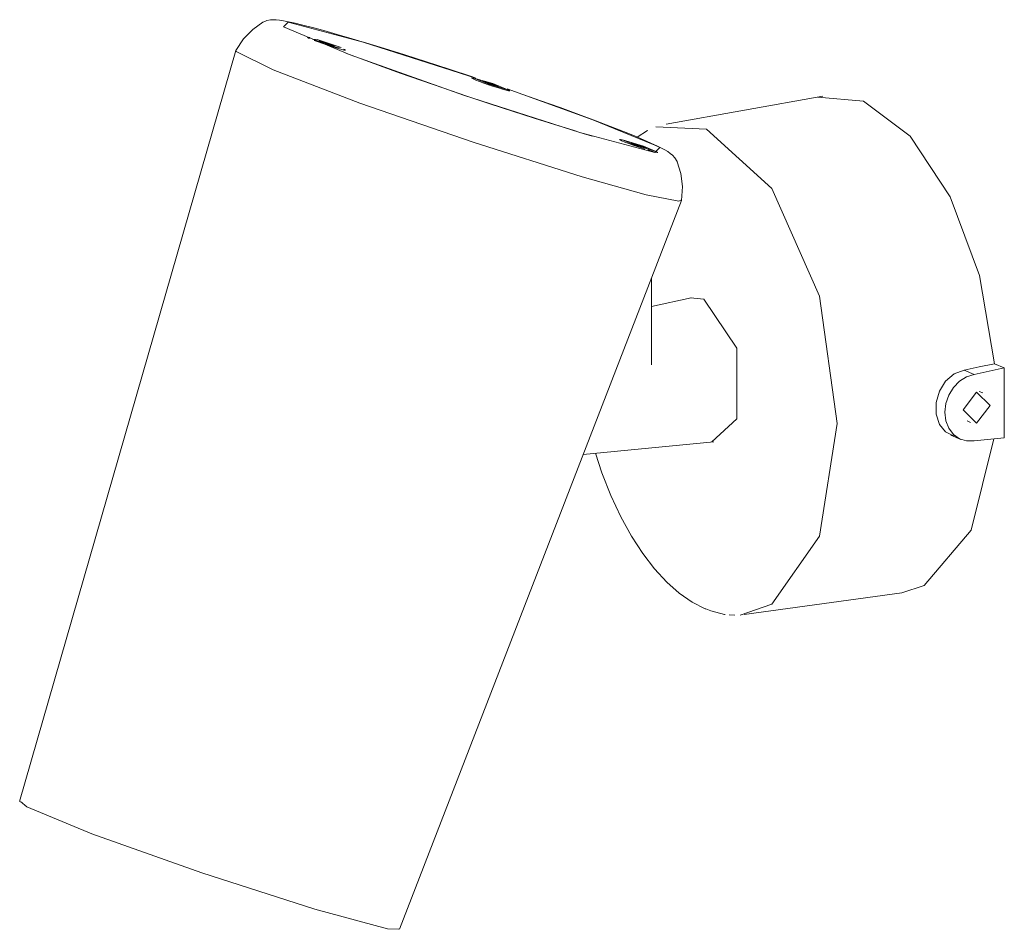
# Model space of a CAD drawing. Header units: millimetres. Extents: x -6617 to -5739, y 150 to 1341.
# Tile 2 of 2: x -6420 to -6274, y 1205 to 1341. Entities that reach past the tile are written whole.
import ezdxf

# ---------------------------------------------------------------- set-up
doc = ezdxf.new("R2010")
doc.units = ezdxf.units.MM
doc.layers.add('Luminarias', color=7, linetype='Continuous', lineweight=20)

# ---------------------------------------------------------------- blocks, each defined once
blk = doc.blocks.new('75302-221 - 43722 STAN White projector-529305-00 Isometrico PDF')
at = {"layer": 'Luminarias', "color": 9, "lineweight": 9, "true_color": 0xc0c0c0}
for p, q in [((-6303.48, 1338.16), (-6303.53, 1338.02)), ((-6301.89, 1337.58), (-6302.08, 1337.68)), ((-6299.99, 1337.02), (-6299.88, 1336.97)), ((-6278.72, 1332.09), (-6295.52, 1337.47)), ((-6314.5, 1336.23), (-6346.71, 1224.3)), ((-6298.45, 1336.3), (-6298.4, 1336.44)), ((-6279.03, 1332.1), (-6279.06, 1332)), ((-6276.61, 1331.23), (-6277.62, 1331.63)), ((-6277.57, 1331.63), (-6276.36, 1331.26)), ((-6276.36, 1331.26), (-6275.45, 1330.92)), ((-6273.98, 1330.29), (-6273.95, 1330.39)), ((-6273.67, 1330.21), (-6273.69, 1330.21)), ((-6227.03, 1329.44), (-6250.35, 1325.24)), ((-6227.78, 1329.27), (-6220.95, 1328.67)), ((-6261.37, 1323.48), (-6263.21, 1324.02)), ((-6253.15, 1324.29), (-6254.71, 1323.3)), ((-6254.08, 1323.75), (-6254.07, 1323.75)), ((-6253.23, 1324.24), (-6253.15, 1324.29)), ((-6251.91, 1324.83), (-6244.35, 1324.49)), ((-6256.98, 1322.92), (-6257.01, 1322.82)), ((-6253.33, 1321.71), (-6253.34, 1321.68)), ((-6251.94, 1321.08), (-6251.9, 1321.21)), ((-6290.11, 1205.25), (-6248.07, 1313.87)), ((-6252.55, 1289.37), (-6252.55, 1302.35)), ((-6246.65, 1299.37), (-6252.55, 1298.06)), ((-6246.73, 1299.35), (-6244.77, 1299.17)), ((-6204.47, 1287.96), (-6205.97, 1288.58)), ((-6199.98, 1288.94), (-6204.47, 1287.96)), ((-6201.45, 1289.55), (-6199.98, 1288.94)), ((-6199.98, 1288.94), (-6199.98, 1278.5)), ((-6203.19, 1285.19), (-6203.7, 1285.4)), ((-6205.53, 1281.01), (-6205.02, 1280.79)), ((-6207.92, 1278.89), (-6206.44, 1278.27)), ((-6204.47, 1278.05), (-6199.98, 1278.5)), ((-6262.73, 1276.01), (-6243.24, 1277.9)), ((-6238.74, 1252.15), (-6215.26, 1255.39)), ((-6241.56, 1252.17), (-6241.69, 1252.19)), ((-6240.14, 1252.06), (-6240.98, 1252.1))]:
    blk.add_line(p, q, dxfattribs=at)
for points in [[(-6314.5, 1336.25, 0), (-6313.33, 1337.97, 0), (-6311.96, 1339.37, 0), (-6310.48, 1340.43, 0), (-6310.44, 1340.45, 0)], [(-6310.44, 1340.45, 0), (-6309.85, 1340.71, 0), (-6309.35, 1340.8, 0), (-6308.92, 1340.82, 0), (-6308.48, 1340.8, 0), (-6307.99, 1340.74, 0), (-6307.38, 1340.64, 0), (-6306.62, 1340.49, 0), (-6305.67, 1340.29, 0), (-6304.51, 1340.01, 0), (-6303.09, 1339.64, 0), (-6301.4, 1339.19, 0), (-6299.41, 1338.63, 0), (-6297.14, 1337.97, 0), (-6295.67, 1337.53, 0)], [(-6295.52, 1337.47, 0), (-6306.69, 1340.46, 0), (-6307.41, 1339.74, 0), (-6297.43, 1335.59, 0), (-6280.55, 1329.58, 0), (-6263.21, 1324.02, 0)], [(-6303.62, 1338.06, 0), (-6303.66, 1338.08, 0), (-6303.8, 1338.17, 0), (-6303.81, 1338.18, 0)], [(-6303.75, 1338.19, 0), (-6303.51, 1338.15, 0), (-6303.45, 1338.13, 0)], [(-6298.82, 1336.67, 0), (-6299.53, 1336.71, 0), (-6303.06, 1337.93, 0)], [(-6303.06, 1337.93, 0), (-6302.35, 1337.89, 0), (-6298.82, 1336.67, 0)], [(-6299.39, 1336.57, 0), (-6300.05, 1336.78, 0), (-6300.78, 1337.01, 0), (-6301.52, 1337.26, 0), (-6302.23, 1337.51, 0), (-6302.84, 1337.74, 0)], [(-6301.96, 1337.67, 0), (-6301.57, 1337.56, 0), (-6299.99, 1337.02, 0)], [(-6299.81, 1336.93, 0), (-6300.31, 1337.04, 0), (-6301.89, 1337.58, 0)], [(-6278.72, 1332.1, 0), (-6279.24, 1332.28, 0), (-6282.7, 1333.43, 0), (-6286.08, 1334.53, 0), (-6289.3, 1335.57, 0), (-6292.33, 1336.51, 0), (-6295.11, 1337.36, 0), (-6295.67, 1337.53, 0)], [(-6262.86, 1317.39, 0), (-6279.15, 1322.56, 0), (-6296.01, 1328.4, 0), (-6308.93, 1333.35, 0), (-6314.44, 1336.07, 0), (-6314.5, 1336.25, 0)], [(-6298.13, 1336.28, 0), (-6298.18, 1336.26, 0), (-6298.42, 1336.3, 0), (-6298.83, 1336.41, 0), (-6299.39, 1336.57, 0)], [(-6298.42, 1336.44, 0), (-6298.27, 1336.37, 0), (-6298.16, 1336.31, 0)], [(-6298.1, 1335.84, 0), (-6295.68, 1334.93, 0), (-6292.98, 1333.93, 0), (-6290.02, 1332.87, 0), (-6286.84, 1331.75, 0), (-6283.51, 1330.59, 0), (-6280.08, 1329.43, 0), (-6276.64, 1328.28, 0), (-6273.28, 1327.17, 0), (-6270.05, 1326.14, 0), (-6267.02, 1325.18, 0), (-6264.23, 1324.33, 0), (-6263.21, 1324.02, 0)], [(-6273.69, 1330.21, 0), (-6273.86, 1330.23, 0), (-6274.22, 1330.31, 0), (-6274.74, 1330.46, 0), (-6275.37, 1330.65, 0), (-6276.08, 1330.88, 0), (-6276.83, 1331.12, 0), (-6277.55, 1331.38, 0), (-6278.2, 1331.61, 0), (-6278.73, 1331.82, 0), (-6279.12, 1331.98, 0), (-6279.32, 1332.09, 0), (-6279.34, 1332.14, 0)], [(-6279.34, 1332.14, 0), (-6279.16, 1332.12, 0), (-6279.04, 1332.09, 0)], [(-6276.77, 1331.2, 0), (-6279.02, 1332.11, 0), (-6276.21, 1331.29, 0)], [(-6276.21, 1331.29, 0), (-6273.96, 1330.38, 0), (-6276.77, 1331.2, 0)], [(-6275.35, 1330.86, 0), (-6275.36, 1330.86, 0), (-6276.61, 1331.23, 0)], [(-6248.75, 1319.68, 0), (-6249.07, 1320.25, 0), (-6249.41, 1320.63, 0), (-6249.75, 1320.9, 0), (-6250.11, 1321.15, 0), (-6250.54, 1321.4, 0), (-6251.08, 1321.69, 0), (-6251.77, 1322.03, 0), (-6252.65, 1322.44, 0), (-6253.75, 1322.92, 0), (-6255.1, 1323.49, 0), (-6256.72, 1324.15, 0), (-6258.64, 1324.9, 0), (-6260.85, 1325.75, 0), (-6263.36, 1326.69, 0), (-6266.14, 1327.71, 0), (-6269.17, 1328.8, 0), (-6272.4, 1329.94, 0), (-6274.05, 1330.51, 0)], [(-6252.3, 1322.24, 0), (-6261.31, 1325.91, 0), (-6274.04, 1330.49, 0)], [(-6273.95, 1330.38, 0), (-6273.91, 1330.36, 0), (-6273.7, 1330.25, 0)], [(-6220.95, 1328.67, 0), (-6214.02, 1323.48, 0), (-6208.04, 1314.44, 0), (-6203.68, 1302.68, 0), (-6201.45, 1289.55, 0)], [(-6263.21, 1324.02, 0), (-6252.05, 1321.03, 0), (-6251.32, 1321.75, 0), (-6252.26, 1322.21, 0)], [(-6244.35, 1324.49, 0), (-6234.63, 1315.65, 0), (-6227.51, 1299.6, 0), (-6224.9, 1280.63, 0), (-6227.51, 1263.83, 0), (-6234.63, 1253.71, 0), (-6239.32, 1252.09, 0)], [(-6255.26, 1322.12, 0), (-6255.94, 1322.36, 0), (-6256.52, 1322.58, 0), (-6256.96, 1322.76, 0), (-6257.23, 1322.89, 0), (-6257.31, 1322.95, 0), (-6257.19, 1322.95, 0), (-6256.98, 1322.91, 0)], [(-6256.88, 1322.92, 0), (-6253.72, 1321.96, 0), (-6252, 1321.21, 0)], [(-6252, 1321.21, 0), (-6255.15, 1322.18, 0), (-6256.88, 1322.92, 0)], [(-6253.34, 1321.68, 0), (-6254.76, 1322.12, 0), (-6255.58, 1322.45, 0)], [(-6255.53, 1322.45, 0), (-6254.12, 1322.02, 0), (-6253.34, 1321.71, 0)], [(-6253.55, 1321.54, 0), (-6253.79, 1321.62, 0), (-6254.53, 1321.86, 0), (-6255.26, 1322.12, 0)], [(-6251.88, 1321.19, 0), (-6251.7, 1321.1, 0), (-6251.62, 1321.04, 0), (-6251.73, 1321.03, 0), (-6252.03, 1321.1, 0), (-6252.5, 1321.22, 0), (-6253.1, 1321.4, 0)], [(-6248.07, 1313.89, 0), (-6247.95, 1315.96, 0), (-6248.2, 1317.91, 0), (-6248.74, 1319.65, 0), (-6248.75, 1319.68, 0)], [(-6248.1, 1313.99, 0), (-6248.5, 1313.76, 0), (-6253.36, 1314.71, 0), (-6262.86, 1317.39, 0)], [(-6244.77, 1299.17, 0), (-6239.82, 1291.85, 0), (-6239.82, 1281.35, 0), (-6243.55, 1277.89, 0)], [(-6207.46, 1278.73, 0), (-6208.73, 1279.37, 0), (-6209.65, 1280.51, 0), (-6210.13, 1282.03, 0), (-6210.13, 1283.75, 0), (-6209.65, 1285.47, 0), (-6208.73, 1286.96, 0), (-6207.46, 1288.04, 0), (-6205.97, 1288.58, 0)], [(-6205.97, 1288.58, 0), (-6203.71, 1289.07, 0), (-6201.45, 1289.55, 0)], [(-6204.47, 1287.96, 0), (-6205.6, 1287.61, 0), (-6206.65, 1286.95, 0), (-6207.55, 1286.02, 0), (-6208.25, 1284.88, 0), (-6208.68, 1283.62, 0), (-6208.83, 1282.31, 0), (-6208.68, 1281.05, 0), (-6208.25, 1279.93, 0), (-6207.55, 1279.01, 0), (-6206.65, 1278.37, 0), (-6205.6, 1278.04, 0), (-6204.47, 1278.05, 0)], [(-6202.08, 1283.31, 0), (-6204.1, 1285.29, 0), (-6206.13, 1282.67, 0)], [(-6206.13, 1282.67, 0), (-6204.1, 1280.69, 0), (-6202.08, 1283.31, 0)], [(-6201.52, 1278.33, 0), (-6204.91, 1264.73, 0), (-6211.92, 1256.49, 0), (-6215.25, 1255.4, 0)], [(-6260.89, 1276.19, 0), (-6259.95, 1273.3, 0), (-6258.61, 1269.89, 0), (-6257.13, 1266.73, 0), (-6255.54, 1263.85, 0), (-6253.86, 1261.26, 0), (-6252.1, 1258.98, 0), (-6250.28, 1257.01, 0), (-6248.41, 1255.36, 0), (-6246.49, 1254.03, 0), (-6244.54, 1253.03, 0), (-6244.46, 1252.99, 0)], [(-6241.69, 1252.19, 0), (-6243.7, 1252.7, 0), (-6244.46, 1252.99, 0)], [(-6346.59, 1224.3, 0), (-6345.65, 1223.52, 0), (-6335.95, 1219.48, 0), (-6319.55, 1213.65, 0), (-6302.71, 1208.25, 0)], [(-6302.71, 1208.25, 0), (-6291.87, 1205.34, 0), (-6290.21, 1205.28, 0)]]:
    blk.add_polyline3d(points, dxfattribs=at)

msp = doc.modelspace()

# ---------------------------------------------------------------- block references
at = {"layer": 'Luminarias', "color": 9, "lineweight": 9, "true_color": 0xc0c0c0}
msp.add_blockref('75302-221 - 43722 STAN White projector-529305-00 Isometrico PDF', (-73.73, 0), dxfattribs=at)

doc.saveas('drawing.dxf')
